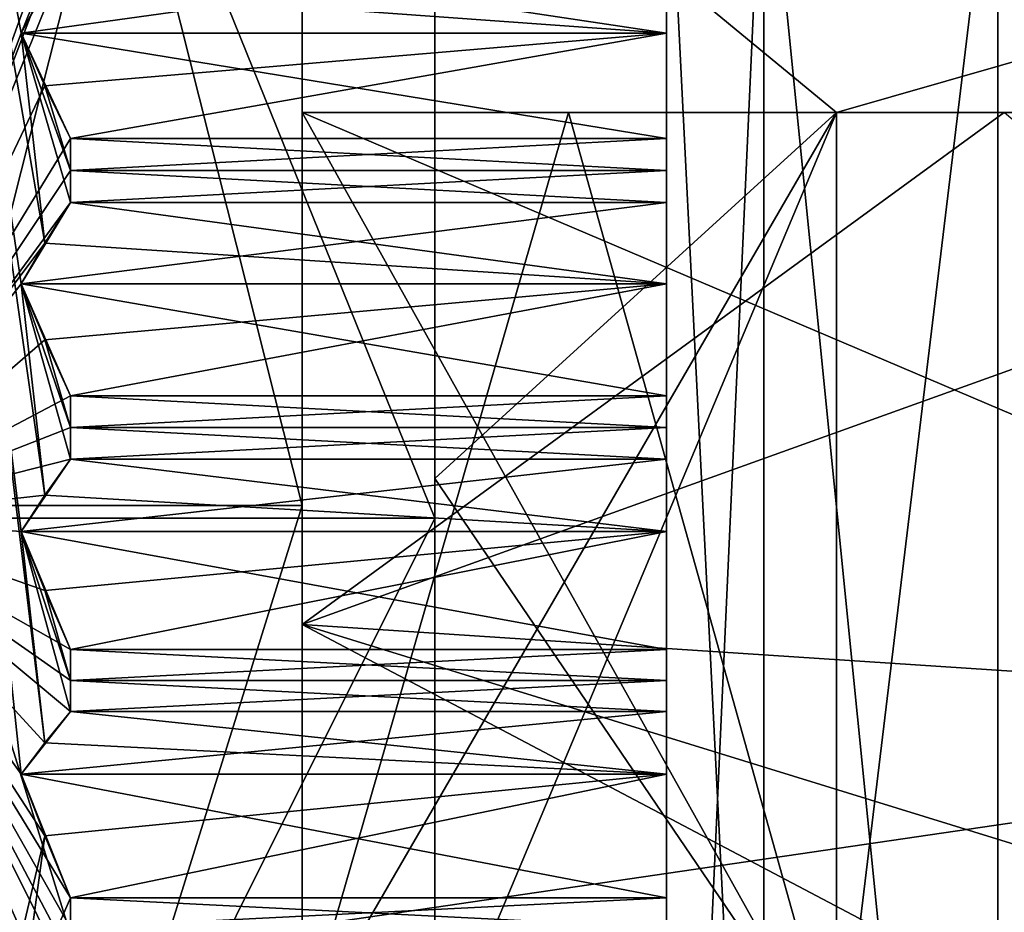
# Model space of a CAD drawing. Header units: millimetres. Extents: x -83 to 0, y -130 to 130.
# Tile 45 of 84: x -81.45 to -78.48, y 36.59 to 39.28. Entities that reach past the tile are written whole.
import ezdxf

# ---------------------------------------------------------------- set-up
doc = ezdxf.new("R2010")
doc.units = ezdxf.units.MM
doc.header["$LTSCALE"] = 65.185185
for name, color, linetype in [('247', 7, 'CONTINUOUS'), ('293', 7, 'CONTINUOUS'), ('295', 7, 'CONTINUOUS'), ('343', 7, 'CONTINUOUS'), ('344', 7, 'CONTINUOUS'), ('345', 7, 'CONTINUOUS'), ('346', 7, 'CONTINUOUS'), ('348', 7, 'CONTINUOUS'), ('349', 7, 'CONTINUOUS'), ('350', 7, 'CONTINUOUS'), ('395', 7, 'CONTINUOUS'), ('396', 7, 'CONTINUOUS'), ('397', 7, 'CONTINUOUS'), ('398', 7, 'CONTINUOUS'), ('399', 7, 'CONTINUOUS'), ('400', 7, 'CONTINUOUS'), ('401', 7, 'CONTINUOUS'), ('402', 7, 'CONTINUOUS'), ('465', 7, 'CONTINUOUS'), ('466', 7, 'CONTINUOUS'), ('467', 7, 'CONTINUOUS'), ('468', 7, 'CONTINUOUS'), ('469', 7, 'CONTINUOUS'), ('470', 7, 'CONTINUOUS'), ('471', 7, 'CONTINUOUS'), ('472', 7, 'CONTINUOUS'), ('513', 7, 'CONTINUOUS'), ('514', 7, 'CONTINUOUS'), ('516', 7, 'CONTINUOUS'), ('521', 7, 'CONTINUOUS'), ('524', 7, 'CONTINUOUS'), ('529', 7, 'CONTINUOUS'), ('530', 7, 'CONTINUOUS'), ('574', 7, 'CONTINUOUS'), ('575', 7, 'CONTINUOUS'), ('576', 7, 'CONTINUOUS'), ('577', 7, 'CONTINUOUS'), ('608', 7, 'CONTINUOUS'), ('609', 7, 'CONTINUOUS'), ('610', 7, 'CONTINUOUS'), ('611', 7, 'CONTINUOUS'), ('639', 7, 'CONTINUOUS'), ('640', 7, 'CONTINUOUS')]:
    doc.layers.add(name, color=color, linetype=linetype)

msp = doc.modelspace()

# ---------------------------------------------------------------- linework, layer by layer
at = {"layer": '247', "linetype": 'CONTINUOUS'}
for points in [[(-79.5, 33.5398, 8.9032), (-79.5, 40, 11), (-79.5, 35.8134, 9.0814), (-79.5, 33.5398, 8.9032)], [(-79.5, 35.8134, 9.0814), (-79.5, 40, 11), (-79.5, 35.9017, 9.1216), (-79.5, 35.8134, 9.0814)], [(-79.5, 35.9017, 9.1216), (-79.5, 40, 11), (-79.5, 36.448, 9.3479), (-79.5, 35.9017, 9.1216)], [(-79.5, 36.448, 9.3479), (-79.5, 40, 11), (-79.5, 36.5388, 9.3819), (-79.5, 36.448, 9.3479)], [(-79.5, 36.5388, 9.3819), (-79.5, 40, 11), (-79.5, 36.63, 9.4151), (-79.5, 36.5388, 9.3819)], [(-79.5, 36.63, 9.4151), (-79.5, 40, 11), (-79.5, 37.1923, 9.5978), (-79.5, 36.63, 9.4151)], [(-79.5, 37.1923, 9.5978), (-79.5, 40, 11), (-79.5, 37.2856, 9.6245), (-79.5, 37.1923, 9.5978)], [(-79.5, 37.2856, 9.6245), (-79.5, 40, 11), (-79.5, 37.3791, 9.6504), (-79.5, 37.2856, 9.6245)], [(-79.5, 37.3791, 9.6504), (-79.5, 40, 11), (-79.5, 37.954, 9.7885), (-79.5, 37.3791, 9.6504)], [(-79.5, 37.954, 9.7885), (-79.5, 40, 11), (-79.5, 38.0491, 9.8079), (-79.5, 37.954, 9.7885)], [(-79.5, 38.0491, 9.8079), (-79.5, 40, 11), (-79.5, 38.1443, 9.8263), (-79.5, 38.0491, 9.8079)], [(-79.5, 38.1443, 9.8263), (-79.5, 40, 11), (-79.5, 38.7283, 9.9188), (-79.5, 38.1443, 9.8263)], [(-79.5, 38.7283, 9.9188), (-79.5, 40, 11), (-79.5, 38.8246, 9.9307), (-79.5, 38.7283, 9.9188)], [(-79.5, 38.8246, 9.9307), (-79.5, 40, 11), (-79.5, 38.921, 9.9416), (-79.5, 38.8246, 9.9307)], [(-79.5, 38.921, 9.9416), (-79.5, 40, 11), (-79.5, 39.2389, 9.6701), (-79.5, 38.921, 9.9416)], [(-79.5, 39.2389, 9.6701), (-79.5, 40, 11), (-79.5, 39.5105, 9.988), (-79.5, 39.2389, 9.6701)], [(-79.5, 40, -11), (-79.5, 33.5398, -8.9032), (-79.5, 38.0491, -9.8079), (-79.5, 40, -11)], [(-79.5, 39.5105, -9.988), (-79.5, 40, -11), (-79.5, 38.921, -9.9416), (-79.5, 39.5105, -9.988)], [(-79.5, 38.921, -9.9416), (-79.5, 40, -11), (-79.5, 38.8246, -9.9307), (-79.5, 38.921, -9.9416)], [(-79.5, 38.8246, -9.9307), (-79.5, 40, -11), (-79.5, 38.7283, -9.9188), (-79.5, 38.8246, -9.9307)], [(-79.5, 38.7283, -9.9188), (-79.5, 40, -11), (-79.5, 38.1443, -9.8263), (-79.5, 38.7283, -9.9188)], [(-79.5, 38.1443, -9.8263), (-79.5, 40, -11), (-79.5, 38.0491, -9.8079), (-79.5, 38.1443, -9.8263)], [(-79.5, 39.2389, -9.6701), (-79.5, 39.5105, -9.988), (-79.5, 38.921, -9.9416), (-79.5, 39.2389, -9.6701)], [(-79.5, 38.4826, -9.5806), (-79.5, 38.7283, -9.9188), (-79.5, 38.1443, -9.8263), (-79.5, 38.4826, -9.5806)], [(-79.5, 38.4826, 9.5806), (-79.5, 38.1443, 9.8263), (-79.5, 38.7283, 9.9188), (-79.5, 38.4826, 9.5806)], [(-79.5, 38.0491, -9.8079), (-79.5, 33.5398, -8.9032), (-79.5, 37.954, -9.7885), (-79.5, 38.0491, -9.8079)], [(-79.5, 37.954, -9.7885), (-79.5, 33.5398, -8.9032), (-79.5, 37.3791, -9.6504), (-79.5, 37.954, -9.7885)], [(-79.5, 37.7356, -9.432), (-79.5, 37.954, -9.7885), (-79.5, 37.3791, -9.6504), (-79.5, 37.7356, -9.432)], [(-79.5, 37.7356, 9.432), (-79.5, 37.3791, 9.6504), (-79.5, 37.954, 9.7885), (-79.5, 37.7356, 9.432)], [(-79.5, 37.3791, -9.6504), (-79.5, 33.5398, -8.9032), (-79.5, 37.2856, -9.6245), (-79.5, 37.3791, -9.6504)], [(-79.5, 37.2856, -9.6245), (-79.5, 33.5398, -8.9032), (-79.5, 37.1923, -9.5978), (-79.5, 37.2856, -9.6245)], [(-79.5, 37.1923, -9.5978), (-79.5, 33.5398, -8.9032), (-79.5, 36.63, -9.4151), (-79.5, 37.1923, -9.5978)], [(-79.5, 37.0025, -9.2252), (-79.5, 37.1923, -9.5978), (-79.5, 36.63, -9.4151), (-79.5, 37.0025, -9.2252)], [(-79.5, 37.0025, 9.2252), (-79.5, 36.63, 9.4151), (-79.5, 37.1923, 9.5978), (-79.5, 37.0025, 9.2252)], [(-79.5, 36.63, -9.4151), (-79.5, 33.5398, -8.9032), (-79.5, 36.5388, -9.3819), (-79.5, 36.63, -9.4151)]]:
    msp.add_3dface(points, dxfattribs=at)
at = {"layer": '293', "linetype": 'CONTINUOUS'}
for points in [[(-77.9782, 40, 12), (-78.5, 40, 12), (-78.5, 32.9466, 9.7082), (-77.9782, 40, 12)], [(-78.5, 40, -12), (-77.9782, 40, -12), (-77.9782, 36.2918, -11.4127), (-78.5, 40, -12)], [(-78.5, 32.9466, -9.7082), (-78.5, 40, -12), (-77.9782, 32.9466, -9.7082), (-78.5, 32.9466, -9.7082)], [(-77.9782, 32.9466, -9.7082), (-78.5, 40, -12), (-77.9782, 36.2918, -11.4127), (-77.9782, 32.9466, -9.7082)], [(-77.9782, 40, 12), (-78.5, 32.9466, 9.7082), (-77.9782, 36.2918, 11.4127), (-77.9782, 40, 12)]]:
    msp.add_3dface(points, dxfattribs=at)
at = {"layer": '295', "linetype": 'CONTINUOUS'}
for points in [[(-79.5, 40, 11), (-79.5, 33.5398, 8.9032), (-79.2071, 40, 11.7071), (-79.5, 40, 11)], [(-79.2071, 40, 11.7071), (-79.5, 33.5398, 8.9032), (-79.2071, 34.1464, 10.1387), (-79.2071, 40, 11.7071)], [(-79.5, 33.5398, -8.9032), (-79.5, 40, -11), (-79.2071, 34.1464, -10.1387), (-79.5, 33.5398, -8.9032)], [(-79.2071, 34.1464, -10.1387), (-79.5, 40, -11), (-79.2071, 40, -11.7071), (-79.2071, 34.1464, -10.1387)], [(-78.5, 32.9466, 9.7082), (-78.5, 40, 12), (-79.2071, 34.1464, 10.1387), (-78.5, 32.9466, 9.7082)], [(-78.5, 40, 12), (-79.2071, 40, 11.7071), (-79.2071, 34.1464, 10.1387), (-78.5, 40, 12)], [(-78.5, 40, -12), (-78.5, 32.9466, -9.7082), (-79.2071, 40, -11.7071), (-78.5, 40, -12)], [(-78.5, 32.9466, -9.7082), (-79.2071, 34.1464, -10.1387), (-79.2071, 40, -11.7071), (-78.5, 32.9466, -9.7082)]]:
    msp.add_3dface(points, dxfattribs=at)
at = {"layer": '343', "linetype": 'CONTINUOUS'}
for points in [[(-81.3774, 37.0975, -9.4115), (-81.4486, 37.0025, -9.2252), (-82, 42.2249, -6.8476), (-81.3774, 37.0975, -9.4115)], [(-82, 42.2249, -6.8476), (-81.4486, 37.0025, -9.2252), (-82, 37.7751, -6.8476), (-82, 42.2249, -6.8476)], [(-81.4486, 37.7356, -9.432), (-81.3774, 37.0975, -9.4115), (-82, 42.2249, -6.8476), (-81.4486, 37.7356, -9.432)], [(-81.3774, 37.8448, -9.6103), (-81.4486, 37.7356, -9.432), (-82, 42.2249, -6.8476), (-81.3774, 37.8448, -9.6103)], [(-81.4486, 38.4826, -9.5806), (-81.3774, 37.8448, -9.6103), (-82, 42.2249, -6.8476), (-81.4486, 38.4826, -9.5806)], [(-81.3774, 38.6055, -9.7497), (-81.4486, 38.4826, -9.5806), (-82, 42.2249, -6.8476), (-81.3774, 38.6055, -9.7497)], [(-81.4486, 39.2389, -9.6701), (-81.3774, 38.6055, -9.7497), (-82, 42.2249, -6.8476), (-81.4486, 39.2389, -9.6701)], [(-81.3774, 39.3747, -9.8291), (-81.4486, 39.2389, -9.6701), (-82, 42.2249, -6.8476), (-81.3774, 39.3747, -9.8291)], [(-81.3, 38.7283, -9.9188), (-81.3774, 38.6055, -9.7497), (-81.4486, 39.2389, -9.6701), (-81.3, 38.7283, -9.9188)], [(-81.3, 38.8246, -9.9307), (-81.3, 38.7283, -9.9188), (-81.4486, 39.2389, -9.6701), (-81.3, 38.8246, -9.9307)], [(-81.3774, 39.0799, -9.8059), (-81.3, 38.8246, -9.9307), (-81.4486, 39.2389, -9.6701), (-81.3774, 39.0799, -9.8059)], [(-81.3, 38.921, -9.9416), (-81.3, 38.8246, -9.9307), (-81.3774, 39.0799, -9.8059), (-81.3, 38.921, -9.9416)], [(-81.3, 37.954, -9.7885), (-81.3774, 37.8448, -9.6103), (-81.4486, 38.4826, -9.5806), (-81.3, 37.954, -9.7885)], [(-81.3, 38.0491, -9.8079), (-81.3, 37.954, -9.7885), (-81.4486, 38.4826, -9.5806), (-81.3, 38.0491, -9.8079)], [(-81.3774, 38.3134, -9.7035), (-81.3, 38.0491, -9.8079), (-81.4486, 38.4826, -9.5806), (-81.3774, 38.3134, -9.7035)], [(-81.3, 38.1443, -9.8263), (-81.3, 38.0491, -9.8079), (-81.3774, 38.3134, -9.7035), (-81.3, 38.1443, -9.8263)], [(-81.3774, 32.1198, -5.908), (-81.4486, 32.1525, -5.7015), (-82, 37.7751, -6.8476), (-81.3774, 32.1198, -5.908)], [(-82, 37.7751, -6.8476), (-81.4486, 32.1525, -5.7015), (-82, 34.1751, -4.2321), (-82, 37.7751, -6.8476)], [(-81.4486, 32.6241, -6.2996), (-81.3774, 32.1198, -5.908), (-82, 37.7751, -6.8476), (-81.4486, 32.6241, -6.2996)], [(-81.3774, 32.6077, -6.5081), (-81.4486, 32.6241, -6.2996), (-82, 37.7751, -6.8476), (-81.3774, 32.6077, -6.5081)], [(-81.4486, 33.1411, -6.8589), (-81.3774, 32.6077, -6.5081), (-82, 37.7751, -6.8476), (-81.4486, 33.1411, -6.8589)], [(-81.3774, 33.1411, -7.068), (-81.4486, 33.1411, -6.8589), (-82, 37.7751, -6.8476), (-81.3774, 33.1411, -7.068)], [(-81.4486, 33.7004, -7.3759), (-81.3774, 33.1411, -7.068), (-82, 37.7751, -6.8476), (-81.4486, 33.7004, -7.3759)], [(-81.3774, 33.7168, -7.5844), (-81.4486, 33.7004, -7.3759), (-82, 37.7751, -6.8476), (-81.3774, 33.7168, -7.5844)], [(-81.3, 33.7332, -7.7927), (-81.3774, 33.7168, -7.5844), (-82, 37.7751, -6.8476), (-81.3, 33.7332, -7.7927)], [(-81.4486, 34.2985, -7.8475), (-81.3, 33.7332, -7.7927), (-82, 37.7751, -6.8476), (-81.4486, 34.2985, -7.8475)], [(-81.3774, 34.3312, -8.054), (-81.4486, 34.2985, -7.8475), (-82, 37.7751, -6.8476), (-81.3774, 34.3312, -8.054)], [(-81.3, 34.3639, -8.2604), (-81.3774, 34.3312, -8.054), (-82, 37.7751, -6.8476), (-81.3, 34.3639, -8.2604)], [(-81.3, 34.4443, -8.3147), (-81.3, 34.3639, -8.2604), (-82, 37.7751, -6.8476), (-81.3, 34.4443, -8.3147)], [(-81.4486, 34.9318, -8.2706), (-81.3, 34.4443, -8.3147), (-82, 37.7751, -6.8476), (-81.4486, 34.9318, -8.2706)], [(-81.3774, 34.9806, -8.4739), (-81.4486, 34.9318, -8.2706), (-82, 37.7751, -6.8476), (-81.3774, 34.9806, -8.4739)], [(-81.3, 35.0294, -8.6771), (-81.3774, 34.9806, -8.4739), (-82, 37.7751, -6.8476), (-81.3, 35.0294, -8.6771)], [(-81.3, 35.1138, -8.725), (-81.3, 35.0294, -8.6771), (-82, 37.7751, -6.8476), (-81.3, 35.1138, -8.725)], [(-81.3, 35.1987, -8.772), (-81.3, 35.1138, -8.725), (-82, 37.7751, -6.8476), (-81.3, 35.1987, -8.772)], [(-81.3774, 35.3974, -8.7074), (-81.3, 35.1987, -8.772), (-82, 37.7751, -6.8476), (-81.3774, 35.3974, -8.7074)], [(-81.4486, 35.5963, -8.6428), (-81.3774, 35.3974, -8.7074), (-82, 37.7751, -6.8476), (-81.4486, 35.5963, -8.6428)], [(-81.3774, 35.6609, -8.8416), (-81.4486, 35.5963, -8.6428), (-82, 37.7751, -6.8476), (-81.3774, 35.6609, -8.8416)], [(-81.3, 35.7255, -9.0404), (-81.3774, 35.6609, -8.8416), (-82, 37.7751, -6.8476), (-81.3, 35.7255, -9.0404)], [(-81.3, 35.8134, -9.0814), (-81.3, 35.7255, -9.0404), (-82, 37.7751, -6.8476), (-81.3, 35.8134, -9.0814)], [(-81.3, 35.9017, -9.1216), (-81.3, 35.8134, -9.0814), (-82, 37.7751, -6.8476), (-81.3, 35.9017, -9.1216)], [(-81.3774, 36.0948, -9.0417), (-81.3, 35.9017, -9.1216), (-82, 37.7751, -6.8476), (-81.3774, 36.0948, -9.0417)], [(-81.4486, 36.288, -8.9616), (-81.3774, 36.0948, -9.0417), (-82, 37.7751, -6.8476), (-81.4486, 36.288, -8.9616)], [(-81.3774, 36.368, -9.1548), (-81.4486, 36.288, -8.9616), (-82, 37.7751, -6.8476), (-81.3774, 36.368, -9.1548)], [(-81.3, 36.448, -9.3479), (-81.3774, 36.368, -9.1548), (-82, 37.7751, -6.8476), (-81.3, 36.448, -9.3479)], [(-81.3, 36.5388, -9.3819), (-81.3, 36.448, -9.3479), (-82, 37.7751, -6.8476), (-81.3, 36.5388, -9.3819)], [(-81.3, 36.63, -9.4151), (-81.3, 36.5388, -9.3819), (-82, 37.7751, -6.8476), (-81.3, 36.63, -9.4151)], [(-81.3774, 36.8162, -9.3202), (-81.3, 36.63, -9.4151), (-82, 37.7751, -6.8476), (-81.3774, 36.8162, -9.3202)], [(-81.4486, 37.0025, -9.2252), (-81.3774, 36.8162, -9.3202), (-82, 37.7751, -6.8476), (-81.4486, 37.0025, -9.2252)], [(-81.3, 37.1923, -9.5978), (-81.3774, 37.0975, -9.4115), (-81.4486, 37.7356, -9.432), (-81.3, 37.1923, -9.5978)], [(-81.3, 37.2856, -9.6246), (-81.3, 37.1923, -9.5978), (-81.4486, 37.7356, -9.432), (-81.3, 37.2856, -9.6246)], [(-81.3774, 37.5573, -9.5413), (-81.3, 37.2856, -9.6246), (-81.4486, 37.7356, -9.432), (-81.3774, 37.5573, -9.5413)], [(-81.3, 37.3791, -9.6504), (-81.3, 37.2856, -9.6246), (-81.3774, 37.5573, -9.5413), (-81.3, 37.3791, -9.6504)]]:
    msp.add_3dface(points, dxfattribs=at)
at = {"layer": '344', "linetype": 'CONTINUOUS'}
for points in [[(-82, 42.2249, -6.8476), (-82, 37.7751, -6.8476), (-80.2, 42.2249, -6.8476), (-82, 42.2249, -6.8476)], [(-80.2, 42.2249, -6.8476), (-82, 37.7751, -6.8476), (-80.2, 37.7751, -6.8476), (-80.2, 42.2249, -6.8476)], [(-82, 37.7751, -6.8476), (-82, 34.1751, -4.2321), (-80.2, 37.7751, -6.8476), (-82, 37.7751, -6.8476)], [(-80.2, 37.7751, -6.8476), (-82, 34.1751, -4.2321), (-80.2, 34.1751, -4.2321), (-80.2, 37.7751, -6.8476)]]:
    msp.add_3dface(points, dxfattribs=at)
at = {"layer": '345', "linetype": 'CONTINUOUS'}
for points in [[(-80.2, 42.2249, 6.8476), (-80.2, 45.8249, 4.2321), (-80.2, 37.7751, 6.8476), (-80.2, 42.2249, 6.8476)], [(-80.2, 37.7751, 6.8476), (-80.2, 45.8249, 4.2321), (-80.2, 42.1048, 5.0813), (-80.2, 37.7751, 6.8476)], [(-80.2, 42.2249, -6.8476), (-80.2, 37.7751, -6.8476), (-80.2, 34.1751, -4.2321), (-80.2, 42.2249, -6.8476)], [(-80.2, 42.2249, -6.8476), (-80.2, 34.1751, -4.2321), (-80.2, 37.8952, -5.0813), (-80.2, 42.2249, -6.8476)], [(-80.2, 40, -5.5), (-80.2, 42.2249, -6.8476), (-80.2, 37.8952, -5.0813), (-80.2, 40, -5.5)], [(-80.2, 40, 5.5), (-80.2, 37.7751, 6.8476), (-80.2, 42.1048, 5.0813), (-80.2, 40, 5.5)], [(-80.2, 37.8952, 5.0813), (-80.2, 37.7751, 6.8476), (-80.2, 40, 5.5), (-80.2, 37.8952, 5.0813)], [(-80.2, 37.8952, -5.0813), (-80.2, 34.1751, -4.2321), (-80.2, 36.1109, -3.8891), (-80.2, 37.8952, -5.0813)], [(-80.2, 34.1751, 4.2321), (-80.2, 37.7751, 6.8476), (-80.2, 37.8952, 5.0813), (-80.2, 34.1751, 4.2321)], [(-80.2, 36.1109, 3.8891), (-80.2, 34.1751, 4.2321), (-80.2, 37.8952, 5.0813), (-80.2, 36.1109, 3.8891)]]:
    msp.add_3dface(points, dxfattribs=at)
at = {"layer": '346', "linetype": 'CONTINUOUS'}
for points in [[(-80.2, 40, -5.5), (-80.2, 37.8952, -5.0813), (-78.9875, 39, -5.4083), (-80.2, 40, -5.5)], [(-75.5, 40, -5.5), (-80.2, 40, -5.5), (-78.9875, 39, -5.4083), (-75.5, 40, -5.5)], [(-77.1269, 39, -5.4083), (-75.5, 40, -5.5), (-78.9875, 39, -5.4083), (-77.1269, 39, -5.4083)], [(-80.2, 37.8952, -5.0813), (-80.2, 36.1109, -3.8891), (-78.9875, 39, -5.4083), (-80.2, 37.8952, -5.0813)], [(-78.9875, 39, -5.4083), (-80.2, 36.1109, -3.8891), (-78.9875, 36.1109, -3.8891), (-78.9875, 39, -5.4083)]]:
    msp.add_3dface(points, dxfattribs=at)
at = {"layer": '348', "linetype": 'CONTINUOUS'}
for points in [[(-81.3774, 42.9025, 9.4115), (-81.4486, 42.9975, 9.2252), (-82, 37.7751, 6.8476), (-81.3774, 42.9025, 9.4115)], [(-82, 37.7751, 6.8476), (-81.4486, 42.9975, 9.2252), (-82, 42.2249, 6.8476), (-82, 37.7751, 6.8476)], [(-81.4486, 42.2644, 9.432), (-81.3774, 42.9025, 9.4115), (-82, 37.7751, 6.8476), (-81.4486, 42.2644, 9.432)], [(-81.3774, 42.1552, 9.6103), (-81.4486, 42.2644, 9.432), (-82, 37.7751, 6.8476), (-81.3774, 42.1552, 9.6103)], [(-81.4486, 41.5174, 9.5806), (-81.3774, 42.1552, 9.6103), (-82, 37.7751, 6.8476), (-81.4486, 41.5174, 9.5806)], [(-81.3774, 41.3945, 9.7497), (-81.4486, 41.5174, 9.5806), (-82, 37.7751, 6.8476), (-81.3774, 41.3945, 9.7497)], [(-81.4486, 40.7611, 9.6701), (-81.3774, 41.3945, 9.7497), (-82, 37.7751, 6.8476), (-81.4486, 40.7611, 9.6701)], [(-81.3774, 40.6253, 9.8291), (-81.4486, 40.7611, 9.6701), (-82, 37.7751, 6.8476), (-81.3774, 40.6253, 9.8291)], [(-81.3, 40.4895, 9.988), (-81.3774, 40.6253, 9.8291), (-82, 37.7751, 6.8476), (-81.3, 40.4895, 9.988)], [(-81.4486, 40, 9.7), (-81.3, 40.4895, 9.988), (-82, 37.7751, 6.8476), (-81.4486, 40, 9.7)], [(-81.3774, 39.8522, 9.8478), (-81.4486, 40, 9.7), (-82, 37.7751, 6.8476), (-81.3774, 39.8522, 9.8478)], [(-81.3, 39.7044, 9.9956), (-81.3774, 39.8522, 9.8478), (-82, 37.7751, 6.8476), (-81.3, 39.7044, 9.9956)], [(-81.3, 39.6074, 9.9923), (-81.3, 39.7044, 9.9956), (-82, 37.7751, 6.8476), (-81.3, 39.6074, 9.9923)], [(-81.4486, 39.2389, 9.6701), (-81.3, 39.6074, 9.9923), (-82, 37.7751, 6.8476), (-81.4486, 39.2389, 9.6701)], [(-81.3774, 39.3748, 9.8291), (-81.3, 39.6074, 9.9923), (-81.4486, 39.2389, 9.6701), (-81.3774, 39.3748, 9.8291)], [(-81.3774, 39.08, 9.8059), (-81.4486, 39.2389, 9.6701), (-82, 37.7751, 6.8476), (-81.3774, 39.08, 9.8059)], [(-81.3, 38.921, 9.9416), (-81.3774, 39.08, 9.8059), (-82, 37.7751, 6.8476), (-81.3, 38.921, 9.9416)], [(-81.3, 38.8246, 9.9307), (-81.3, 38.921, 9.9416), (-82, 37.7751, 6.8476), (-81.3, 38.8246, 9.9307)], [(-81.3, 38.7283, 9.9188), (-81.3, 38.8246, 9.9307), (-82, 37.7751, 6.8476), (-81.3, 38.7283, 9.9188)], [(-81.3774, 38.6055, 9.7498), (-81.3, 38.7283, 9.9188), (-82, 37.7751, 6.8476), (-81.3774, 38.6055, 9.7498)], [(-81.4486, 38.4826, 9.5806), (-81.3774, 38.6055, 9.7498), (-82, 37.7751, 6.8476), (-81.4486, 38.4826, 9.5806)], [(-81.3774, 38.3134, 9.7035), (-81.4486, 38.4826, 9.5806), (-82, 37.7751, 6.8476), (-81.3774, 38.3134, 9.7035)], [(-81.3, 38.1443, 9.8263), (-81.3774, 38.3134, 9.7035), (-82, 37.7751, 6.8476), (-81.3, 38.1443, 9.8263)], [(-81.3, 38.0491, 9.8079), (-81.3, 38.1443, 9.8263), (-82, 37.7751, 6.8476), (-81.3, 38.0491, 9.8079)], [(-81.3, 37.954, 9.7885), (-81.3, 38.0491, 9.8079), (-82, 37.7751, 6.8476), (-81.3, 37.954, 9.7885)], [(-81.3774, 37.8448, 9.6103), (-81.3, 37.954, 9.7885), (-82, 37.7751, 6.8476), (-81.3774, 37.8448, 9.6103)], [(-81.4486, 37.7356, 9.432), (-81.3774, 37.8448, 9.6103), (-82, 37.7751, 6.8476), (-81.4486, 37.7356, 9.432)], [(-81.3774, 37.5573, 9.5412), (-81.4486, 37.7356, 9.432), (-82, 37.7751, 6.8476), (-81.3774, 37.5573, 9.5412)], [(-81.3, 37.3791, 9.6504), (-81.3774, 37.5573, 9.5412), (-82, 37.7751, 6.8476), (-81.3, 37.3791, 9.6504)], [(-81.3, 37.2856, 9.6246), (-81.3, 37.3791, 9.6504), (-82, 37.7751, 6.8476), (-81.3, 37.2856, 9.6246)], [(-81.3, 37.1923, 9.5978), (-81.3, 37.2856, 9.6246), (-82, 37.7751, 6.8476), (-81.3, 37.1923, 9.5978)], [(-81.3774, 37.0975, 9.4116), (-81.3, 37.1923, 9.5978), (-82, 37.7751, 6.8476), (-81.3774, 37.0975, 9.4116)], [(-81.4486, 37.0025, 9.2252), (-81.3774, 37.0975, 9.4116), (-82, 37.7751, 6.8476), (-81.4486, 37.0025, 9.2252)], [(-81.3774, 36.8162, 9.3202), (-81.4486, 37.0025, 9.2252), (-82, 37.7751, 6.8476), (-81.3774, 36.8162, 9.3202)], [(-82, 34.1751, 4.2321), (-81.3774, 36.8162, 9.3202), (-82, 37.7751, 6.8476), (-82, 34.1751, 4.2321)], [(-81.4486, 36.288, 8.9616), (-81.3774, 36.8162, 9.3202), (-82, 34.1751, 4.2321), (-81.4486, 36.288, 8.9616)], [(-81.3, 36.63, 9.4151), (-81.3774, 36.8162, 9.3202), (-81.4486, 36.288, 8.9616), (-81.3, 36.63, 9.4151)], [(-81.3, 36.5388, 9.3819), (-81.3, 36.63, 9.4151), (-81.4486, 36.288, 8.9616), (-81.3, 36.5388, 9.3819)]]:
    msp.add_3dface(points, dxfattribs=at)
at = {"layer": '349', "linetype": 'CONTINUOUS'}
for points in [[(-80.2, 42.2249, 6.8476), (-80.2, 37.7751, 6.8476), (-82, 42.2249, 6.8476), (-80.2, 42.2249, 6.8476)], [(-80.2, 37.7751, 6.8476), (-82, 37.7751, 6.8476), (-82, 42.2249, 6.8476), (-80.2, 37.7751, 6.8476)], [(-80.2, 37.7751, 6.8476), (-80.2, 34.1751, 4.2321), (-82, 37.7751, 6.8476), (-80.2, 37.7751, 6.8476)], [(-80.2, 34.1751, 4.2321), (-82, 34.1751, 4.2321), (-82, 37.7751, 6.8476), (-80.2, 34.1751, 4.2321)]]:
    msp.add_3dface(points, dxfattribs=at)
at = {"layer": '350', "linetype": 'CONTINUOUS'}
for points in [[(-80.2, 37.8952, 5.0813), (-80.2, 40, 5.5), (-78.9875, 39, 5.4083), (-80.2, 37.8952, 5.0813)], [(-80.2, 40, 5.5), (-75.5, 40, 5.5), (-77.1269, 39, 5.4083), (-80.2, 40, 5.5)], [(-80.2, 40, 5.5), (-77.1269, 39, 5.4083), (-78.9875, 39, 5.4083), (-80.2, 40, 5.5)], [(-78.9875, 36.1109, 3.8891), (-80.2, 37.8952, 5.0813), (-78.9875, 39, 5.4083), (-78.9875, 36.1109, 3.8891)], [(-80.2, 36.1109, 3.8891), (-80.2, 37.8952, 5.0813), (-78.9875, 36.1109, 3.8891), (-80.2, 36.1109, 3.8891)]]:
    msp.add_3dface(points, dxfattribs=at)
at = {"layer": '395', "linetype": 'CONTINUOUS'}
for points in [[(-79.5, 39.2389, -9.6701), (-81.3774, 39.0799, -9.8059), (-81.4486, 39.2389, -9.6701), (-79.5, 39.2389, -9.6701)], [(-79.5, 39.2389, -9.6701), (-81.3, 38.921, -9.9416), (-81.3774, 39.0799, -9.8059), (-79.5, 39.2389, -9.6701)], [(-79.5, 39.2389, -9.6701), (-79.5, 38.921, -9.9416), (-81.3, 38.921, -9.9416), (-79.5, 39.2389, -9.6701)]]:
    msp.add_3dface(points, dxfattribs=at)
at = {"layer": '396', "linetype": 'CONTINUOUS'}
for points in [[(-79.5, 39.5105, -9.988), (-79.5, 39.2389, -9.6701), (-81.4486, 39.2389, -9.6701), (-79.5, 39.5105, -9.988)], [(-79.5, 39.5105, -9.988), (-81.4486, 39.2389, -9.6701), (-81.3, 39.5105, -9.988), (-79.5, 39.5105, -9.988)], [(-81.4486, 39.2389, -9.6701), (-81.3774, 39.3747, -9.8291), (-81.3, 39.5105, -9.988), (-81.4486, 39.2389, -9.6701)]]:
    msp.add_3dface(points, dxfattribs=at)
at = {"layer": '397', "linetype": 'CONTINUOUS'}
for points in [[(-79.5, 38.4826, -9.5806), (-81.3774, 38.3134, -9.7035), (-81.4486, 38.4826, -9.5806), (-79.5, 38.4826, -9.5806)], [(-79.5, 38.4826, -9.5806), (-81.3, 38.1443, -9.8263), (-81.3774, 38.3134, -9.7035), (-79.5, 38.4826, -9.5806)], [(-79.5, 38.4826, -9.5806), (-79.5, 38.1443, -9.8263), (-81.3, 38.1443, -9.8263), (-79.5, 38.4826, -9.5806)]]:
    msp.add_3dface(points, dxfattribs=at)
at = {"layer": '398', "linetype": 'CONTINUOUS'}
for points in [[(-79.5, 38.7283, -9.9188), (-79.5, 38.4826, -9.5806), (-81.4486, 38.4826, -9.5806), (-79.5, 38.7283, -9.9188)], [(-79.5, 38.7283, -9.9188), (-81.4486, 38.4826, -9.5806), (-81.3, 38.7283, -9.9188), (-79.5, 38.7283, -9.9188)], [(-81.4486, 38.4826, -9.5806), (-81.3774, 38.6055, -9.7497), (-81.3, 38.7283, -9.9188), (-81.4486, 38.4826, -9.5806)]]:
    msp.add_3dface(points, dxfattribs=at)
at = {"layer": '399', "linetype": 'CONTINUOUS'}
for points in [[(-79.5, 37.7356, -9.432), (-81.3774, 37.5573, -9.5413), (-81.4486, 37.7356, -9.432), (-79.5, 37.7356, -9.432)], [(-79.5, 37.7356, -9.432), (-81.3, 37.3791, -9.6504), (-81.3774, 37.5573, -9.5413), (-79.5, 37.7356, -9.432)], [(-79.5, 37.7356, -9.432), (-79.5, 37.3791, -9.6504), (-81.3, 37.3791, -9.6504), (-79.5, 37.7356, -9.432)]]:
    msp.add_3dface(points, dxfattribs=at)
at = {"layer": '400', "linetype": 'CONTINUOUS'}
for points in [[(-79.5, 37.954, -9.7885), (-79.5, 37.7356, -9.432), (-81.4486, 37.7356, -9.432), (-79.5, 37.954, -9.7885)], [(-79.5, 37.954, -9.7885), (-81.4486, 37.7356, -9.432), (-81.3, 37.954, -9.7885), (-79.5, 37.954, -9.7885)], [(-81.4486, 37.7356, -9.432), (-81.3774, 37.8448, -9.6103), (-81.3, 37.954, -9.7885), (-81.4486, 37.7356, -9.432)]]:
    msp.add_3dface(points, dxfattribs=at)
at = {"layer": '401', "linetype": 'CONTINUOUS'}
for points in [[(-79.5, 37.0025, -9.2252), (-81.3774, 36.8162, -9.3202), (-81.4486, 37.0025, -9.2252), (-79.5, 37.0025, -9.2252)], [(-79.5, 37.0025, -9.2252), (-81.3, 36.63, -9.4151), (-81.3774, 36.8162, -9.3202), (-79.5, 37.0025, -9.2252)], [(-79.5, 37.0025, -9.2252), (-79.5, 36.63, -9.4151), (-81.3, 36.63, -9.4151), (-79.5, 37.0025, -9.2252)]]:
    msp.add_3dface(points, dxfattribs=at)
at = {"layer": '402', "linetype": 'CONTINUOUS'}
for points in [[(-79.5, 37.1923, -9.5978), (-79.5, 37.0025, -9.2252), (-81.4486, 37.0025, -9.2252), (-79.5, 37.1923, -9.5978)], [(-79.5, 37.1923, -9.5978), (-81.4486, 37.0025, -9.2252), (-81.3, 37.1923, -9.5978), (-79.5, 37.1923, -9.5978)], [(-81.4486, 37.0025, -9.2252), (-81.3774, 37.0975, -9.4115), (-81.3, 37.1923, -9.5978), (-81.4486, 37.0025, -9.2252)]]:
    msp.add_3dface(points, dxfattribs=at)
at = {"layer": '465', "linetype": 'CONTINUOUS'}
for points in [[(-79.5, 37.0025, 9.2252), (-81.3, 37.1923, 9.5978), (-81.3774, 37.0975, 9.4116), (-79.5, 37.0025, 9.2252)], [(-79.5, 37.0025, 9.2252), (-79.5, 37.1923, 9.5978), (-81.3, 37.1923, 9.5978), (-79.5, 37.0025, 9.2252)], [(-79.5, 37.0025, 9.2252), (-81.3774, 37.0975, 9.4116), (-81.4486, 37.0025, 9.2252), (-79.5, 37.0025, 9.2252)]]:
    msp.add_3dface(points, dxfattribs=at)
at = {"layer": '466', "linetype": 'CONTINUOUS'}
for points in [[(-79.5, 36.63, 9.4151), (-79.5, 37.0025, 9.2252), (-81.4486, 37.0025, 9.2252), (-79.5, 36.63, 9.4151)], [(-79.5, 36.63, 9.4151), (-81.4486, 37.0025, 9.2252), (-81.3, 36.63, 9.4151), (-79.5, 36.63, 9.4151)], [(-81.4486, 37.0025, 9.2252), (-81.3774, 36.8162, 9.3202), (-81.3, 36.63, 9.4151), (-81.4486, 37.0025, 9.2252)]]:
    msp.add_3dface(points, dxfattribs=at)
at = {"layer": '467', "linetype": 'CONTINUOUS'}
for points in [[(-79.5, 37.7356, 9.432), (-81.3, 37.954, 9.7885), (-81.3774, 37.8448, 9.6103), (-79.5, 37.7356, 9.432)], [(-79.5, 37.7356, 9.432), (-79.5, 37.954, 9.7885), (-81.3, 37.954, 9.7885), (-79.5, 37.7356, 9.432)], [(-79.5, 37.7356, 9.432), (-81.3774, 37.8448, 9.6103), (-81.4486, 37.7356, 9.432), (-79.5, 37.7356, 9.432)]]:
    msp.add_3dface(points, dxfattribs=at)
at = {"layer": '468', "linetype": 'CONTINUOUS'}
for points in [[(-79.5, 37.3791, 9.6504), (-79.5, 37.7356, 9.432), (-81.4486, 37.7356, 9.432), (-79.5, 37.3791, 9.6504)], [(-79.5, 37.3791, 9.6504), (-81.4486, 37.7356, 9.432), (-81.3, 37.3791, 9.6504), (-79.5, 37.3791, 9.6504)], [(-81.4486, 37.7356, 9.432), (-81.3774, 37.5573, 9.5412), (-81.3, 37.3791, 9.6504), (-81.4486, 37.7356, 9.432)]]:
    msp.add_3dface(points, dxfattribs=at)
at = {"layer": '469', "linetype": 'CONTINUOUS'}
for points in [[(-79.5, 38.4826, 9.5806), (-81.3, 38.7283, 9.9188), (-81.3774, 38.6055, 9.7498), (-79.5, 38.4826, 9.5806)], [(-79.5, 38.4826, 9.5806), (-79.5, 38.7283, 9.9188), (-81.3, 38.7283, 9.9188), (-79.5, 38.4826, 9.5806)], [(-79.5, 38.4826, 9.5806), (-81.3774, 38.6055, 9.7498), (-81.4486, 38.4826, 9.5806), (-79.5, 38.4826, 9.5806)]]:
    msp.add_3dface(points, dxfattribs=at)
at = {"layer": '470', "linetype": 'CONTINUOUS'}
for points in [[(-79.5, 38.1443, 9.8263), (-79.5, 38.4826, 9.5806), (-81.4486, 38.4826, 9.5806), (-79.5, 38.1443, 9.8263)], [(-79.5, 38.1443, 9.8263), (-81.4486, 38.4826, 9.5806), (-81.3, 38.1443, 9.8263), (-79.5, 38.1443, 9.8263)], [(-81.4486, 38.4826, 9.5806), (-81.3774, 38.3134, 9.7035), (-81.3, 38.1443, 9.8263), (-81.4486, 38.4826, 9.5806)]]:
    msp.add_3dface(points, dxfattribs=at)
at = {"layer": '471', "linetype": 'CONTINUOUS'}
for points in [[(-79.5, 39.2389, 9.6701), (-81.3, 39.5105, 9.988), (-81.3774, 39.3748, 9.8291), (-79.5, 39.2389, 9.6701)], [(-79.5, 39.2389, 9.6701), (-79.5, 39.5105, 9.988), (-81.3, 39.5105, 9.988), (-79.5, 39.2389, 9.6701)], [(-79.5, 39.2389, 9.6701), (-81.3774, 39.3748, 9.8291), (-81.4486, 39.2389, 9.6701), (-79.5, 39.2389, 9.6701)]]:
    msp.add_3dface(points, dxfattribs=at)
at = {"layer": '472', "linetype": 'CONTINUOUS'}
for points in [[(-79.5, 38.921, 9.9416), (-79.5, 39.2389, 9.6701), (-81.4486, 39.2389, 9.6701), (-79.5, 38.921, 9.9416)], [(-79.5, 38.921, 9.9416), (-81.4486, 39.2389, 9.6701), (-81.3, 38.921, 9.9416), (-79.5, 38.921, 9.9416)], [(-81.4486, 39.2389, 9.6701), (-81.3774, 39.08, 9.8059), (-81.3, 38.921, 9.9416), (-81.4486, 39.2389, 9.6701)]]:
    msp.add_3dface(points, dxfattribs=at)
at = {"layer": '513', "linetype": 'CONTINUOUS'}
for points in [[(-80.6, 42.1863, -6.7287), (-80.6, 37.8137, -6.7287), (-81.7041, 42.1863, -6.7287), (-80.6, 42.1863, -6.7287)], [(-81.7041, 42.1863, -6.7287), (-80.6, 37.8137, -6.7287), (-81.7041, 37.8137, -6.7287), (-81.7041, 42.1863, -6.7287)], [(-80.6, 37.8137, -6.7287), (-80.6, 34.2762, -4.1586), (-81.7041, 37.8137, -6.7287), (-80.6, 37.8137, -6.7287)], [(-81.7041, 37.8137, -6.7287), (-80.6, 34.2762, -4.1586), (-81.7041, 34.2762, -4.1586), (-81.7041, 37.8137, -6.7287)]]:
    msp.add_3dface(points, dxfattribs=at)
at = {"layer": '514', "linetype": 'CONTINUOUS'}
for points in [[(-80.6, 37.8137, -6.7287), (-80.6, 42.1863, -6.7287), (-80.6, 39, -5.2557), (-80.6, 37.8137, -6.7287)], [(-80.6, 42.1863, -6.7287), (-80.6, 39, -3.4583), (-80.6, 39, -5.2557), (-80.6, 42.1863, -6.7287)], [(-80.6, 39, -3.4583), (-80.6, 42.1863, -6.7287), (-80.6, 41, -5.2557), (-80.6, 39, -3.4583)], [(-80.6, 42.1863, 6.7287), (-80.6, 37.8137, 6.7287), (-80.6, 41, 5.2557), (-80.6, 42.1863, 6.7287)], [(-80.6, 37.8137, 6.7287), (-80.6, 41, 3.4583), (-80.6, 41, 5.2557), (-80.6, 37.8137, 6.7287)], [(-80.6, 41, 3.4583), (-80.6, 37.8137, 6.7287), (-80.6, 39, 5.2557), (-80.6, 41, 3.4583)], [(-80.6, 39, -3.4583), (-80.6, 41, -5.2557), (-80.6, 39, 3.4583), (-80.6, 39, -3.4583)], [(-80.6, 41, -5.2557), (-80.6, 41, -3.4583), (-80.6, 39, 5.2557), (-80.6, 41, -5.2557)], [(-80.6, 41, -3.4583), (-80.6, 41, 3.4583), (-80.6, 39, 5.2557), (-80.6, 41, -3.4583)], [(-80.6, 39, 3.4583), (-80.6, 41, -5.2557), (-80.6, 39, 5.2557), (-80.6, 39, 3.4583)], [(-80.6, 36.217, -3.783), (-80.6, 37.8137, -6.7287), (-80.6, 39, -5.2557), (-80.6, 36.217, -3.783)], [(-80.6, 39, 5.2557), (-80.6, 37.8137, 6.7287), (-80.6, 36.217, 3.783), (-80.6, 39, 5.2557)], [(-80.6, 37.4544, -2.5456), (-80.6, 39, -3.4583), (-80.6, 37.4544, 2.5456), (-80.6, 37.4544, -2.5456)], [(-80.6, 37.4544, 2.5456), (-80.6, 39, -3.4583), (-80.6, 39, 3.4583), (-80.6, 37.4544, 2.5456)], [(-80.6, 34.2762, -4.1586), (-80.6, 37.8137, -6.7287), (-80.6, 36.217, -3.783), (-80.6, 34.2762, -4.1586)], [(-80.6, 37.8137, 6.7287), (-80.6, 34.2762, 4.1586), (-80.6, 36.217, 3.783), (-80.6, 37.8137, 6.7287)], [(-80.6, 36.5417, -1), (-80.6, 37.4544, -2.5456), (-80.6, 36.5417, 1), (-80.6, 36.5417, -1)], [(-80.6, 36.5417, 1), (-80.6, 37.4544, -2.5456), (-80.6, 37.4544, 2.5456), (-80.6, 36.5417, 1)]]:
    msp.add_3dface(points, dxfattribs=at)
at = {"layer": '516', "linetype": 'CONTINUOUS'}
for points in [[(-80.6, 37.8137, 6.7287), (-80.6, 42.1863, 6.7287), (-81.7041, 37.8137, 6.7287), (-80.6, 37.8137, 6.7287)], [(-81.7041, 37.8137, 6.7287), (-80.6, 42.1863, 6.7287), (-81.7041, 42.1863, 6.7287), (-81.7041, 37.8137, 6.7287)], [(-80.6, 34.2762, 4.1586), (-80.6, 37.8137, 6.7287), (-81.7041, 34.2762, 4.1586), (-80.6, 34.2762, 4.1586)], [(-81.7041, 34.2762, 4.1586), (-80.6, 37.8137, 6.7287), (-81.7041, 37.8137, 6.7287), (-81.7041, 34.2762, 4.1586)]]:
    msp.add_3dface(points, dxfattribs=at)
at = {"layer": '521', "linetype": 'CONTINUOUS'}
for points in [[(-78.9875, 39, 5.4083), (-80.6, 39, 3.4583), (-79.7967, 39, 5.3318), (-78.9875, 39, 5.4083)], [(-80.6, 39, 3.4583), (-78.9875, 39, 5.4083), (-78.4804, 39, 3.6631), (-80.6, 39, 3.4583)], [(-80.6, 39, 3.4583), (-80.6, 39, 5.2557), (-79.7967, 39, 5.3318), (-80.6, 39, 3.4583)], [(-78.9875, 39, 5.4083), (-77.1269, 39, 5.4083), (-78.4804, 39, 3.6631), (-78.9875, 39, 5.4083)]]:
    msp.add_3dface(points, dxfattribs=at)
at = {"layer": '524', "linetype": 'CONTINUOUS'}
for points in [[(-80.6, 39, -5.2557), (-80.6, 39, -3.4583), (-78.4809, 39, -3.6631), (-80.6, 39, -5.2557)], [(-80.6, 39, -5.2557), (-78.4809, 39, -3.6631), (-79.7967, 39, -5.3318), (-80.6, 39, -5.2557)], [(-78.4809, 39, -3.6631), (-78.9875, 39, -5.4083), (-79.7967, 39, -5.3318), (-78.4809, 39, -3.6631)], [(-77.1269, 39, -5.4083), (-78.9875, 39, -5.4083), (-78.4809, 39, -3.6631), (-77.1269, 39, -5.4083)], [(-76.3, 39, -3.873), (-77.1269, 39, -5.4083), (-78.4809, 39, -3.6631), (-76.3, 39, -3.873)]]:
    msp.add_3dface(points, dxfattribs=at)
at = {"layer": '529', "linetype": 'CONTINUOUS'}
for points in [[(-76.3, 39, -3.873), (-78.4809, 39, -3.6631), (-80.6, 37.4544, -2.5456), (-76.3, 39, -3.873)], [(-80.6, 39, -3.4583), (-80.6, 37.4544, -2.5456), (-78.4809, 39, -3.6631), (-80.6, 39, -3.4583)], [(-76.3, 39, -3.873), (-80.6, 37.4544, -2.5456), (-76.3, 37.1716, -2.8284), (-76.3, 39, -3.873)], [(-80.6, 37.4544, -2.5456), (-80.6, 36.5417, -1), (-76.3, 37.1716, -2.8284), (-80.6, 37.4544, -2.5456)], [(-80.6, 36.5417, -1), (-78.4804, 36.3369, -1), (-76.3, 37.1716, -2.8284), (-80.6, 36.5417, -1)]]:
    msp.add_3dface(points, dxfattribs=at)
at = {"layer": '530', "linetype": 'CONTINUOUS'}
for points in [[(-78.9875, 36.1109, -3.8891), (-80.6, 36.217, -3.783), (-80.6, 39, -5.2557), (-78.9875, 36.1109, -3.8891)], [(-78.9875, 36.1109, -3.8891), (-80.6, 39, -5.2557), (-79.7967, 39, -5.3318), (-78.9875, 36.1109, -3.8891)], [(-78.9875, 39, -5.4083), (-78.9875, 36.1109, -3.8891), (-79.7967, 39, -5.3318), (-78.9875, 39, -5.4083)]]:
    msp.add_3dface(points, dxfattribs=at)
at = {"layer": '574', "linetype": 'CONTINUOUS'}
for points in [[(-79.5, 38.921, -9.9416), (-79.5, 38.8246, -9.9307), (-81.3, 38.921, -9.9416), (-79.5, 38.921, -9.9416)], [(-79.5, 38.8246, -9.9307), (-81.3, 38.8246, -9.9307), (-81.3, 38.921, -9.9416), (-79.5, 38.8246, -9.9307)], [(-79.5, 38.8246, -9.9307), (-79.5, 38.7283, -9.9188), (-81.3, 38.8246, -9.9307), (-79.5, 38.8246, -9.9307)], [(-79.5, 38.7283, -9.9188), (-81.3, 38.7283, -9.9188), (-81.3, 38.8246, -9.9307), (-79.5, 38.7283, -9.9188)]]:
    msp.add_3dface(points, dxfattribs=at)
at = {"layer": '575', "linetype": 'CONTINUOUS'}
for points in [[(-79.5, 38.1443, -9.8263), (-79.5, 38.0491, -9.8079), (-81.3, 38.1443, -9.8263), (-79.5, 38.1443, -9.8263)], [(-79.5, 38.0491, -9.8079), (-81.3, 38.0491, -9.8079), (-81.3, 38.1443, -9.8263), (-79.5, 38.0491, -9.8079)], [(-79.5, 38.0491, -9.8079), (-79.5, 37.954, -9.7885), (-81.3, 38.0491, -9.8079), (-79.5, 38.0491, -9.8079)], [(-79.5, 37.954, -9.7885), (-81.3, 37.954, -9.7885), (-81.3, 38.0491, -9.8079), (-79.5, 37.954, -9.7885)]]:
    msp.add_3dface(points, dxfattribs=at)
at = {"layer": '576', "linetype": 'CONTINUOUS'}
for points in [[(-79.5, 37.3791, -9.6504), (-79.5, 37.2856, -9.6245), (-81.3, 37.3791, -9.6504), (-79.5, 37.3791, -9.6504)], [(-79.5, 37.2856, -9.6245), (-81.3, 37.2856, -9.6246), (-81.3, 37.3791, -9.6504), (-79.5, 37.2856, -9.6245)], [(-79.5, 37.2856, -9.6245), (-79.5, 37.1923, -9.5978), (-81.3, 37.2856, -9.6246), (-79.5, 37.2856, -9.6245)], [(-79.5, 37.1923, -9.5978), (-81.3, 37.1923, -9.5978), (-81.3, 37.2856, -9.6246), (-79.5, 37.1923, -9.5978)]]:
    msp.add_3dface(points, dxfattribs=at)
at = {"layer": '577', "linetype": 'CONTINUOUS'}
for points in [[(-79.5, 36.63, -9.4151), (-79.5, 36.5388, -9.3819), (-81.3, 36.63, -9.4151), (-79.5, 36.63, -9.4151)], [(-79.5, 36.5388, -9.3819), (-81.3, 36.5388, -9.3819), (-81.3, 36.63, -9.4151), (-79.5, 36.5388, -9.3819)]]:
    msp.add_3dface(points, dxfattribs=at)
at = {"layer": '608', "linetype": 'CONTINUOUS'}
for points in [[(-79.5, 36.5388, 9.3819), (-79.5, 36.63, 9.4151), (-81.3, 36.5388, 9.3819), (-79.5, 36.5388, 9.3819)], [(-79.5, 36.63, 9.4151), (-81.3, 36.63, 9.4151), (-81.3, 36.5388, 9.3819), (-79.5, 36.63, 9.4151)]]:
    msp.add_3dface(points, dxfattribs=at)
at = {"layer": '609', "linetype": 'CONTINUOUS'}
for points in [[(-79.5, 37.2856, 9.6245), (-79.5, 37.3791, 9.6504), (-81.3, 37.2856, 9.6246), (-79.5, 37.2856, 9.6245)], [(-79.5, 37.3791, 9.6504), (-81.3, 37.3791, 9.6504), (-81.3, 37.2856, 9.6246), (-79.5, 37.3791, 9.6504)], [(-79.5, 37.1923, 9.5978), (-79.5, 37.2856, 9.6245), (-81.3, 37.1923, 9.5978), (-79.5, 37.1923, 9.5978)], [(-79.5, 37.2856, 9.6245), (-81.3, 37.2856, 9.6246), (-81.3, 37.1923, 9.5978), (-79.5, 37.2856, 9.6245)]]:
    msp.add_3dface(points, dxfattribs=at)
at = {"layer": '610', "linetype": 'CONTINUOUS'}
for points in [[(-79.5, 38.0491, 9.8079), (-79.5, 38.1443, 9.8263), (-81.3, 38.0491, 9.8079), (-79.5, 38.0491, 9.8079)], [(-79.5, 38.1443, 9.8263), (-81.3, 38.1443, 9.8263), (-81.3, 38.0491, 9.8079), (-79.5, 38.1443, 9.8263)], [(-79.5, 37.954, 9.7885), (-79.5, 38.0491, 9.8079), (-81.3, 37.954, 9.7885), (-79.5, 37.954, 9.7885)], [(-79.5, 38.0491, 9.8079), (-81.3, 38.0491, 9.8079), (-81.3, 37.954, 9.7885), (-79.5, 38.0491, 9.8079)]]:
    msp.add_3dface(points, dxfattribs=at)
at = {"layer": '611', "linetype": 'CONTINUOUS'}
for points in [[(-79.5, 38.8246, 9.9307), (-79.5, 38.921, 9.9416), (-81.3, 38.8246, 9.9307), (-79.5, 38.8246, 9.9307)], [(-79.5, 38.921, 9.9416), (-81.3, 38.921, 9.9416), (-81.3, 38.8246, 9.9307), (-79.5, 38.921, 9.9416)], [(-79.5, 38.7283, 9.9188), (-79.5, 38.8246, 9.9307), (-81.3, 38.7283, 9.9188), (-79.5, 38.7283, 9.9188)], [(-79.5, 38.8246, 9.9307), (-81.3, 38.8246, 9.9307), (-81.3, 38.7283, 9.9188), (-79.5, 38.8246, 9.9307)]]:
    msp.add_3dface(points, dxfattribs=at)
at = {"layer": '639', "linetype": 'CONTINUOUS'}
for points in [[(-80.6, 37.4544, 2.5456), (-80.6, 39, 3.4583), (-76.3, 37.1716, 2.8284), (-80.6, 37.4544, 2.5456)], [(-80.6, 39, 3.4583), (-78.4804, 39, 3.6631), (-76.3, 37.1716, 2.8284), (-80.6, 39, 3.4583)], [(-76.3, 36.127, 1), (-78.4809, 36.3369, 1), (-80.6, 37.4544, 2.5456), (-76.3, 36.127, 1)], [(-80.6, 36.5417, 1), (-80.6, 37.4544, 2.5456), (-78.4809, 36.3369, 1), (-80.6, 36.5417, 1)], [(-76.3, 36.127, 1), (-80.6, 37.4544, 2.5456), (-76.3, 37.1716, 2.8284), (-76.3, 36.127, 1)]]:
    msp.add_3dface(points, dxfattribs=at)
at = {"layer": '640', "linetype": 'CONTINUOUS'}
for points in [[(-78.9875, 36.1109, 3.8891), (-78.9875, 39, 5.4083), (-80.6, 36.217, 3.783), (-78.9875, 36.1109, 3.8891)], [(-78.9875, 39, 5.4083), (-79.7967, 39, 5.3318), (-80.6, 36.217, 3.783), (-78.9875, 39, 5.4083)], [(-80.6, 39, 5.2557), (-80.6, 36.217, 3.783), (-79.7967, 39, 5.3318), (-80.6, 39, 5.2557)]]:
    msp.add_3dface(points, dxfattribs=at)

doc.saveas('drawing.dxf')
